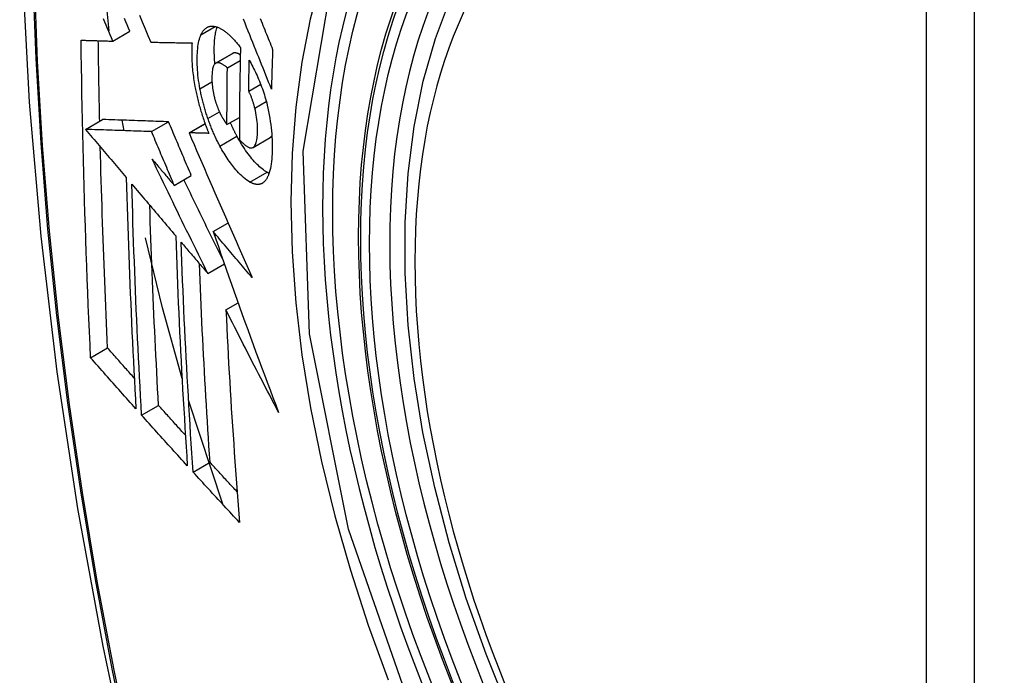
# Model space of a CAD drawing. Header units: inches. Extents: x 223.9 to 264.3, y 86 to 124.8.
# Tile 18 of 51: x 226.413 to 226.753, y 117.065 to 117.291. Entities that reach past the tile are written whole.
import ezdxf

# ---------------------------------------------------------------- set-up
doc = ezdxf.new("R2010")
doc.units = ezdxf.units.IN
doc.header["$MEASUREMENT"] = 0
doc.layers.add('Visible Edges(ANSI)', color=7, linetype='Continuous', lineweight=25)
doc.layers.add('Visible Tangent Edges(ANSI)', color=7, linetype='Continuous', lineweight=25)

msp = doc.modelspace()

# ---------------------------------------------------------------- linework, layer by layer
at = {"layer": 'Visible Edges(ANSI)'}
for p, q in [((226.44403, 117.28732), (226.44172, 117.30947)), ((226.44527, 117.28371), (226.45117, 117.28712)), ((226.45837, 117.28336), (226.45847, 117.28336)), ((226.4808, 117.27607), (226.48669, 117.27948)), ((226.48487, 117.27448), (226.4893, 117.27704)), ((226.49223, 117.26638), (226.49638, 117.26878)), ((226.48473, 117.25486), (226.48903, 117.25735)), ((226.43584, 117.25321), (226.44173, 117.25661)), ((226.44173, 117.25661), (226.44173, 117.25661)), ((226.44914, 117.25276), (226.44852, 117.25638)), ((226.45865, 117.25244), (226.46454, 117.25585)), ((226.47163, 117.25203), (226.47715, 117.25522)), ((226.43584, 117.25321), (226.43584, 117.25321)), ((226.47179, 117.25203), (226.47163, 117.25203)), ((226.49963, 117.25036), (226.49967, 117.25039)), ((226.49373, 117.24695), (226.49963, 117.25036)), ((226.46651, 117.23385), (226.4724, 117.23725)), ((226.47997, 117.21791), (226.48508, 117.22086)), ((226.47809, 117.20342), (226.48383, 117.20674)), ((226.48437, 117.19083), (226.48858, 117.19326)), ((226.4376, 117.17428), (226.44346, 117.17767)), ((226.48324, 117.12366), (226.47145, 117.15961)), ((226.45521, 117.15447), (226.46107, 117.15785)), ((226.47302, 117.13478), (226.47886, 117.13816))]:
    msp.add_line(p, q, dxfattribs=at)
at = {"layer": 'Visible Edges(ANSI)', "flags": 128}
for points in [[(226.46712, 117.68582), (226.45427, 117.64777), (226.44321, 117.60858), (226.43392, 117.56835), (226.42636, 117.52713), (226.42052, 117.48499), (226.41637, 117.44199), (226.4139, 117.3982), (226.41308, 117.35367), (226.41389, 117.30847), (226.41632, 117.26266), (226.42034, 117.21631), (226.42593, 117.16948), (226.43308, 117.12223), (226.44176, 117.07463), (226.45195, 117.02675), (226.46363, 116.97866)], [(226.58206, 117.05268), (226.57432, 117.07184), (226.56746, 117.09108), (226.56152, 117.11032), (226.55652, 117.12946), (226.55248, 117.14844), (226.54943, 117.16716), (226.54738, 117.18555), (226.54635, 117.20353), (226.54635, 117.22102), (226.54739, 117.23795), (226.54947, 117.25424), (226.5526, 117.26983), (226.55679, 117.28464), (226.56202, 117.29861), (226.56829, 117.31166), (226.57559, 117.32371), (226.5839, 117.33469), (226.5932, 117.34452), (226.60342, 117.35313), (226.6145, 117.36044)], [(226.44527, 117.28371), (226.44481, 117.28481), (226.44434, 117.28591), (226.44387, 117.28701), (226.44341, 117.28811), (226.44294, 117.28921), (226.44247, 117.29031), (226.44201, 117.29141)], [(226.45117, 117.28712), (226.4507, 117.28822), (226.45024, 117.28931), (226.44977, 117.29041), (226.44931, 117.29151)], [(226.45447, 117.29265), (226.45545, 117.29032), (226.45642, 117.28799), (226.4574, 117.28567), (226.45837, 117.28336)], [(226.50009, 117.26715), (226.4996, 117.26835), (226.49912, 117.26955), (226.49864, 117.27076), (226.49816, 117.27197), (226.49767, 117.27318), (226.49718, 117.2744), (226.49669, 117.27563), (226.49619, 117.27687), (226.4957, 117.27811), (226.49519, 117.27937), (226.49468, 117.28064), (226.49417, 117.28192), (226.49365, 117.28321), (226.49313, 117.28452), (226.4926, 117.28584), (226.49207, 117.28719), (226.49152, 117.28854), (226.49097, 117.28992), (226.49041, 117.29131)], [(226.49622, 117.29149), (226.49654, 117.29071), (226.49685, 117.28993), (226.49716, 117.28916), (226.49747, 117.28839), (226.49778, 117.28762), (226.49809, 117.28686), (226.4984, 117.2861), (226.49871, 117.28534), (226.49901, 117.28458), (226.49932, 117.28383), (226.49962, 117.28308), (226.49992, 117.28234), (226.50022, 117.28159), (226.50052, 117.28085)], [(226.47574, 117.28591), (226.47585, 117.28613), (226.47595, 117.28634), (226.47607, 117.28654), (226.47618, 117.28674), (226.4763, 117.28692), (226.47642, 117.2871), (226.47654, 117.28727), (226.47667, 117.28744), (226.4768, 117.28759), (226.47693, 117.28774), (226.47707, 117.28788), (226.47721, 117.288), (226.47735, 117.28813), (226.4775, 117.28824), (226.47765, 117.28834), (226.4778, 117.28844), (226.47796, 117.28852), (226.47812, 117.2886), (226.47828, 117.28867), (226.47844, 117.28872), (226.4786, 117.28877), (226.47877, 117.28882), (226.47894, 117.28885), (226.47911, 117.28887)], [(226.47911, 117.28887), (226.4793, 117.28889), (226.47948, 117.2889), (226.47967, 117.2889), (226.47985, 117.28889), (226.48004, 117.28888), (226.48023, 117.28885), (226.48042, 117.28882), (226.48062, 117.28878), (226.48081, 117.28874), (226.48101, 117.28868), (226.4812, 117.28862), (226.4814, 117.28855), (226.4816, 117.28848), (226.4818, 117.28839), (226.482, 117.2883), (226.48221, 117.28821), (226.48241, 117.2881), (226.48262, 117.28799), (226.48282, 117.28787), (226.48303, 117.28775), (226.48324, 117.28762), (226.48345, 117.28748), (226.48366, 117.28733), (226.48387, 117.28718)], [(226.48056, 117.27589), (226.4805, 117.27653), (226.48045, 117.27716), (226.48041, 117.27778), (226.48038, 117.27839), (226.48036, 117.279), (226.48034, 117.2796), (226.48033, 117.28019), (226.48033, 117.28078), (226.48033, 117.28136), (226.48035, 117.28192), (226.48036, 117.28248), (226.48039, 117.28302), (226.48042, 117.28356), (226.48046, 117.28408), (226.48051, 117.2846), (226.48057, 117.2851), (226.48063, 117.28559), (226.48071, 117.28607), (226.48079, 117.28652), (226.48088, 117.28697), (226.48098, 117.2874), (226.48109, 117.28781), (226.48121, 117.2882), (226.48133, 117.28858)], [(226.4754, 117.26728), (226.47523, 117.26824), (226.47507, 117.26919), (226.47493, 117.27013), (226.47481, 117.27106), (226.47471, 117.27198), (226.47462, 117.27289), (226.47455, 117.27378), (226.4745, 117.27466), (226.47446, 117.27553), (226.47444, 117.27638), (226.47443, 117.27722), (226.47444, 117.27803), (226.47446, 117.27883), (226.47449, 117.2796), (226.47454, 117.28036), (226.4746, 117.2811), (226.47468, 117.28181), (226.47478, 117.28249), (226.4749, 117.28314), (226.47503, 117.28376), (226.47518, 117.28435), (226.47535, 117.28491), (226.47553, 117.28543), (226.47574, 117.28591)], [(226.48387, 117.28718), (226.4841, 117.28701), (226.48433, 117.28684), (226.48456, 117.28665), (226.48479, 117.28647), (226.48502, 117.28627), (226.48525, 117.28607), (226.48548, 117.28587), (226.48571, 117.28565), (226.48594, 117.28544), (226.48617, 117.28521), (226.4864, 117.28498), (226.48663, 117.28475), (226.48686, 117.28451), (226.48709, 117.28426), (226.48732, 117.28401), (226.48755, 117.28375), (226.48778, 117.28349), (226.48801, 117.28322), (226.48824, 117.28294), (226.48847, 117.28266), (226.4887, 117.28238), (226.48893, 117.28209), (226.48916, 117.28179), (226.4894, 117.28149)], [(226.4343, 117.28403), (226.43475, 117.28402), (226.43521, 117.28401), (226.43566, 117.28399), (226.43611, 117.28398), (226.43656, 117.28396), (226.43702, 117.28395), (226.43747, 117.28394), (226.43793, 117.28392), (226.43839, 117.28391), (226.43884, 117.2839), (226.4393, 117.28388), (226.43976, 117.28387), (226.44022, 117.28386), (226.44068, 117.28384), (226.44114, 117.28383), (226.4416, 117.28382), (226.44206, 117.2838), (226.44252, 117.28379), (226.44298, 117.28378), (226.44344, 117.28376), (226.44389, 117.28375), (226.44435, 117.28374), (226.44481, 117.28372), (226.44527, 117.28371)], [(226.4376, 117.17428), (226.43739, 117.17881), (226.43719, 117.18334), (226.43699, 117.18788), (226.4368, 117.19242), (226.43661, 117.19696), (226.43643, 117.20151), (226.43626, 117.20606), (226.43609, 117.21062), (226.43592, 117.21518), (226.43577, 117.21974), (226.43562, 117.22431), (226.43547, 117.22888), (226.43534, 117.23345), (226.43521, 117.23803), (226.43508, 117.2426), (226.43497, 117.24718), (226.43486, 117.25177), (226.43476, 117.25636), (226.43466, 117.26095), (226.43458, 117.26555), (226.4345, 117.27016), (226.43443, 117.27478), (226.43436, 117.27941), (226.4343, 117.28403)], [(226.44073, 117.25604), (226.44071, 117.25719), (226.44068, 117.25835), (226.44066, 117.2595), (226.44063, 117.26066), (226.44061, 117.26182), (226.44058, 117.26298), (226.44056, 117.26413), (226.44054, 117.26529), (226.44052, 117.26645), (226.4405, 117.26761), (226.44047, 117.26877), (226.44045, 117.26993), (226.44043, 117.27109), (226.44041, 117.27224), (226.44039, 117.2734), (226.44038, 117.27456), (226.44036, 117.27572), (226.44034, 117.27689), (226.44032, 117.27805), (226.44031, 117.27921), (226.44029, 117.28037), (226.44027, 117.28153), (226.44026, 117.28269), (226.44024, 117.28386)], [(226.45847, 117.28336), (226.45905, 117.28335), (226.45964, 117.28333), (226.46022, 117.28332), (226.4608, 117.28331), (226.46139, 117.28329), (226.46198, 117.28328), (226.46256, 117.28327), (226.46315, 117.28325), (226.46374, 117.28324), (226.46433, 117.28323), (226.46493, 117.28321), (226.46552, 117.2832), (226.46611, 117.28319), (226.4667, 117.28318), (226.4673, 117.28316), (226.46789, 117.28315), (226.46849, 117.28314), (226.46908, 117.28313), (226.46968, 117.28312), (226.47027, 117.28311), (226.47087, 117.2831), (226.47146, 117.28309), (226.47206, 117.28308), (226.47266, 117.28307)], [(226.47266, 117.28307), (226.47262, 117.28252), (226.47259, 117.28197), (226.47256, 117.28141), (226.47254, 117.28085), (226.47253, 117.28027), (226.47253, 117.27969), (226.47253, 117.27909), (226.47254, 117.27849), (226.47255, 117.27788), (226.47257, 117.27726), (226.4726, 117.27664), (226.47264, 117.27601), (226.47268, 117.27537), (226.47273, 117.27473), (226.47279, 117.27408), (226.47286, 117.27342), (226.47293, 117.27276), (226.47301, 117.2721), (226.4731, 117.27143), (226.47319, 117.27076), (226.4733, 117.27008), (226.47341, 117.2694), (226.47353, 117.26872), (226.47365, 117.26803)], [(226.4894, 117.28149), (226.48937, 117.28016), (226.48934, 117.27883), (226.48931, 117.2775), (226.48928, 117.27617), (226.48925, 117.27484), (226.48923, 117.27351), (226.48921, 117.27218), (226.48918, 117.27086), (226.48916, 117.26953), (226.48914, 117.26821), (226.48913, 117.26688), (226.48911, 117.26556), (226.48909, 117.26424), (226.48908, 117.26291), (226.48907, 117.26159), (226.48906, 117.26027), (226.48905, 117.25895), (226.48904, 117.25763), (226.48903, 117.25631), (226.48902, 117.25499), (226.48902, 117.25367), (226.48901, 117.25236), (226.48901, 117.25104), (226.48901, 117.24973)], [(226.48682, 117.27954), (226.48681, 117.27953), (226.48681, 117.27953), (226.4868, 117.27953), (226.4868, 117.27953), (226.48679, 117.27953), (226.48679, 117.27952), (226.48678, 117.27952), (226.48678, 117.27952), (226.48677, 117.27952), (226.48677, 117.27951), (226.48676, 117.27951), (226.48676, 117.27951), (226.48675, 117.27951), (226.48674, 117.2795), (226.48674, 117.2795), (226.48673, 117.2795), (226.48673, 117.2795), (226.48672, 117.27949), (226.48672, 117.27949), (226.48671, 117.27949), (226.48671, 117.27948), (226.4867, 117.27948), (226.4867, 117.27948), (226.48669, 117.27948)], [(226.48934, 117.27896), (226.48922, 117.27903), (226.48911, 117.27909), (226.489, 117.27916), (226.48889, 117.27922), (226.48878, 117.27928), (226.48867, 117.27933), (226.48856, 117.27938), (226.48845, 117.27943), (226.48834, 117.27947), (226.48823, 117.27951), (226.48812, 117.27954), (226.48801, 117.27957), (226.48791, 117.2796), (226.4878, 117.27962), (226.4877, 117.27964), (226.48759, 117.27965), (226.48749, 117.27965), (226.48739, 117.27965), (226.48729, 117.27965), (226.48719, 117.27964), (226.4871, 117.27962), (226.487, 117.2796), (226.48691, 117.27957), (226.48682, 117.27954)], [(226.50052, 117.28085), (226.5005, 117.28028), (226.50048, 117.27971), (226.50046, 117.27914), (226.50044, 117.27857), (226.50042, 117.27799), (226.5004, 117.27742), (226.50038, 117.27685), (226.50036, 117.27628), (226.50034, 117.27571), (226.50032, 117.27514), (226.5003, 117.27457), (226.50029, 117.274), (226.50027, 117.27343), (226.50025, 117.27285), (226.50023, 117.27228), (226.50021, 117.27171), (226.5002, 117.27114), (226.50018, 117.27057), (226.50016, 117.27), (226.50015, 117.26943), (226.50013, 117.26886), (226.50012, 117.26829), (226.5001, 117.26772), (226.50009, 117.26715)], [(226.48092, 117.27613), (226.48072, 117.27602), (226.48053, 117.27587), (226.48036, 117.27566), (226.48021, 117.27542), (226.48008, 117.27514), (226.47996, 117.27482), (226.47986, 117.27447), (226.47977, 117.27409), (226.4797, 117.27368), (226.47964, 117.27325), (226.47959, 117.2728), (226.47956, 117.27233), (226.47954, 117.27185), (226.47953, 117.27135), (226.47952, 117.27084), (226.47953, 117.27031), (226.47955, 117.26977), (226.47958, 117.26922), (226.47962, 117.26865), (226.47967, 117.26808), (226.47974, 117.26749), (226.47983, 117.2669), (226.47993, 117.2663), (226.48005, 117.26569)], [(226.48487, 117.27448), (226.48469, 117.27463), (226.48452, 117.27477), (226.48434, 117.27491), (226.48417, 117.27505), (226.48399, 117.27518), (226.48381, 117.27531), (226.48364, 117.27543), (226.48346, 117.27554), (226.48329, 117.27565), (226.48312, 117.27574), (226.48295, 117.27584), (226.48278, 117.27592), (226.48261, 117.276), (226.48244, 117.27606), (226.48228, 117.27612), (226.48212, 117.27617), (226.48196, 117.2762), (226.4818, 117.27623), (226.48165, 117.27625), (226.4815, 117.27625), (226.48135, 117.27624), (226.4812, 117.27622), (226.48106, 117.27618), (226.48092, 117.27613)], [(226.48473, 117.25486), (226.48473, 117.25568), (226.48473, 117.25649), (226.48473, 117.25731), (226.48473, 117.25812), (226.48473, 117.25894), (226.48474, 117.25976), (226.48474, 117.26057), (226.48474, 117.26139), (226.48475, 117.2622), (226.48475, 117.26302), (226.48476, 117.26384), (226.48476, 117.26465), (226.48477, 117.26547), (226.48478, 117.26629), (226.48478, 117.26711), (226.48479, 117.26792), (226.4848, 117.26874), (226.48481, 117.26956), (226.48482, 117.27038), (226.48482, 117.2712), (226.48483, 117.27202), (226.48485, 117.27284), (226.48486, 117.27366), (226.48487, 117.27448)], [(226.49223, 117.26638), (226.49223, 117.26683), (226.49224, 117.26727), (226.49225, 117.26772), (226.49226, 117.26816), (226.49226, 117.26861), (226.49227, 117.26905), (226.49228, 117.2695), (226.49229, 117.26994), (226.4923, 117.27039), (226.49231, 117.27084), (226.49231, 117.27128), (226.49232, 117.27173), (226.49233, 117.27217), (226.49234, 117.27262), (226.49235, 117.27306), (226.49236, 117.27351), (226.49237, 117.27395), (226.49238, 117.2744), (226.49239, 117.27485), (226.4924, 117.27529), (226.49241, 117.27574), (226.49242, 117.27618), (226.49243, 117.27663), (226.49244, 117.27708)], [(226.49244, 117.27708), (226.49275, 117.27653), (226.49305, 117.27597), (226.49335, 117.2754), (226.49365, 117.27482), (226.49395, 117.27423), (226.49424, 117.27364), (226.49454, 117.27303), (226.49482, 117.27242), (226.49511, 117.2718), (226.49539, 117.27117), (226.49567, 117.27053), (226.49594, 117.26989), (226.4962, 117.26923), (226.49646, 117.26857), (226.49671, 117.2679), (226.49696, 117.26722), (226.4972, 117.26654), (226.49743, 117.26585), (226.49765, 117.26516), (226.49787, 117.26446), (226.49807, 117.26376), (226.49827, 117.26305), (226.49845, 117.26234), (226.49863, 117.26162)], [(226.47365, 117.26803), (226.47375, 117.26753), (226.47385, 117.26703), (226.47395, 117.26653), (226.47406, 117.26603), (226.47416, 117.26553), (226.47428, 117.26503), (226.47439, 117.26453), (226.47451, 117.26403), (226.47463, 117.26352), (226.47476, 117.26302), (226.47489, 117.26252), (226.47502, 117.26202), (226.47515, 117.26152), (226.47529, 117.26102), (226.47543, 117.26052), (226.47558, 117.26002), (226.47573, 117.25952), (226.47588, 117.25903), (226.47603, 117.25853), (226.47619, 117.25804), (226.47635, 117.25755), (226.47651, 117.25706), (226.47667, 117.25657), (226.47684, 117.25608)], [(226.47814, 117.25694), (226.478, 117.25736), (226.47786, 117.25778), (226.47772, 117.25821), (226.47758, 117.25863), (226.47745, 117.25906), (226.47731, 117.25949), (226.47718, 117.25992), (226.47706, 117.26035), (226.47693, 117.26078), (226.47681, 117.26121), (226.47669, 117.26165), (226.47657, 117.26208), (226.47646, 117.26251), (226.47635, 117.26295), (226.47624, 117.26338), (226.47614, 117.26382), (226.47603, 117.26425), (226.47593, 117.26468), (226.47584, 117.26512), (226.47574, 117.26555), (226.47565, 117.26598), (226.47557, 117.26641), (226.47548, 117.26685), (226.4754, 117.26728)], [(226.48005, 117.26569), (226.48009, 117.2655), (226.48013, 117.2653), (226.48018, 117.2651), (226.48022, 117.2649), (226.48027, 117.2647), (226.48032, 117.2645), (226.48037, 117.26431), (226.48042, 117.26411), (226.48047, 117.26391), (226.48052, 117.26371), (226.48058, 117.26352), (226.48063, 117.26332), (226.48069, 117.26312), (226.48075, 117.26293), (226.48081, 117.26273), (226.48087, 117.26254), (226.48093, 117.26234), (226.48099, 117.26215), (226.48106, 117.26196), (226.48112, 117.26177), (226.48119, 117.26158), (226.48126, 117.26139), (226.48133, 117.2612), (226.4814, 117.26102)], [(226.49435, 117.26055), (226.49428, 117.26081), (226.49421, 117.26107), (226.49414, 117.26133), (226.49407, 117.26159), (226.49399, 117.26186), (226.49392, 117.26212), (226.49384, 117.26238), (226.49376, 117.26264), (226.49368, 117.2629), (226.49359, 117.26316), (226.49351, 117.26341), (226.49342, 117.26367), (226.49333, 117.26392), (226.49324, 117.26416), (226.49315, 117.2644), (226.49305, 117.26464), (226.49296, 117.26488), (226.49286, 117.26511), (226.49276, 117.26534), (226.49266, 117.26556), (226.49255, 117.26577), (226.49244, 117.26598), (226.49234, 117.26618), (226.49223, 117.26638)], [(226.4814, 117.26102), (226.48146, 117.26085), (226.48153, 117.26068), (226.48159, 117.26052), (226.48166, 117.26035), (226.48173, 117.26019), (226.48179, 117.26002), (226.48186, 117.25986), (226.48193, 117.2597), (226.482, 117.25955), (226.48207, 117.25939), (226.48214, 117.25923), (226.48221, 117.25908), (226.48228, 117.25893), (226.48236, 117.25878), (226.48243, 117.25863), (226.4825, 117.25848), (226.48258, 117.25833), (226.48265, 117.25819), (226.48272, 117.25805), (226.4828, 117.2579), (226.48288, 117.25776), (226.48295, 117.25763), (226.48303, 117.25749), (226.48311, 117.25736)], [(226.49863, 117.26162), (226.49889, 117.26049), (226.49912, 117.25935), (226.49934, 117.25823), (226.49953, 117.2571), (226.49971, 117.25599), (226.49986, 117.25488), (226.49999, 117.25379), (226.50009, 117.25271), (226.50018, 117.25165), (226.50025, 117.2506), (226.5003, 117.24958), (226.50033, 117.24856), (226.50034, 117.24757), (226.50034, 117.2466), (226.50033, 117.24564), (226.5003, 117.2447), (226.50025, 117.24379), (226.50018, 117.24291), (226.50009, 117.24206), (226.49999, 117.24124), (226.49986, 117.24045), (226.49972, 117.2397), (226.49955, 117.239), (226.49936, 117.23833)], [(226.48311, 117.25736), (226.48317, 117.25724), (226.48324, 117.25713), (226.4833, 117.25702), (226.48337, 117.25691), (226.48344, 117.2568), (226.4835, 117.25669), (226.48357, 117.25658), (226.48364, 117.25647), (226.48371, 117.25636), (226.48377, 117.25626), (226.48384, 117.25615), (226.48391, 117.25604), (226.48398, 117.25594), (226.48405, 117.25583), (226.48411, 117.25573), (226.48418, 117.25563), (226.48425, 117.25553), (226.48432, 117.25543), (226.48439, 117.25533), (226.48446, 117.25523), (226.48452, 117.25514), (226.48459, 117.25505), (226.48466, 117.25495), (226.48473, 117.25486)], [(226.49378, 117.24698), (226.494, 117.24715), (226.4942, 117.24738), (226.49439, 117.24765), (226.49456, 117.24797), (226.49471, 117.24833), (226.49483, 117.24873), (226.49495, 117.24917), (226.49504, 117.24964), (226.49512, 117.25014), (226.49518, 117.25067), (226.49523, 117.25122), (226.49526, 117.25179), (226.49529, 117.25238), (226.4953, 117.25301), (226.4953, 117.25369), (226.49527, 117.2544), (226.49523, 117.25512), (226.49517, 117.25587), (226.49509, 117.25663), (226.49499, 117.2574), (226.49486, 117.25818), (226.49471, 117.25896), (226.49454, 117.25975), (226.49435, 117.26055)], [(226.46454, 117.25585), (226.46366, 117.25587), (226.46278, 117.2559), (226.46189, 117.25593), (226.46101, 117.25596), (226.46012, 117.25599), (226.45922, 117.25602), (226.45833, 117.25605), (226.45742, 117.25608), (226.45651, 117.25611), (226.4556, 117.25614), (226.45468, 117.25617), (226.45375, 117.25621), (226.45281, 117.25624), (226.45186, 117.25627), (226.45091, 117.2563), (226.44994, 117.25634), (226.44896, 117.25637), (226.44797, 117.2564), (226.44697, 117.25644), (226.44595, 117.25647), (226.44492, 117.25651), (226.44387, 117.25654), (226.44281, 117.25658), (226.44173, 117.25661)], [(226.4724, 117.23725), (226.47207, 117.23803), (226.47174, 117.2388), (226.47141, 117.23957), (226.47108, 117.24035), (226.47076, 117.24112), (226.47043, 117.2419), (226.4701, 117.24267), (226.46977, 117.24345), (226.46944, 117.24422), (226.46911, 117.245), (226.46879, 117.24577), (226.46846, 117.24655), (226.46813, 117.24733), (226.4678, 117.2481), (226.46748, 117.24888), (226.46715, 117.24965), (226.46682, 117.25043), (226.4665, 117.2512), (226.46617, 117.25197), (226.46584, 117.25275), (226.46552, 117.25352), (226.46519, 117.2543), (226.46487, 117.25507), (226.46454, 117.25585)], [(226.47684, 117.25608), (226.4769, 117.2559), (226.47697, 117.25572), (226.47703, 117.25554), (226.4771, 117.25536), (226.47716, 117.25518), (226.47723, 117.255), (226.47729, 117.25482), (226.47736, 117.25464), (226.47742, 117.25446), (226.47749, 117.25428), (226.47756, 117.25411), (226.47762, 117.25393), (226.47769, 117.25375), (226.47776, 117.25358), (226.47783, 117.2534), (226.4779, 117.25322), (226.47797, 117.25305), (226.47804, 117.25287), (226.47811, 117.2527), (226.47817, 117.25252), (226.47825, 117.25235), (226.47832, 117.25218), (226.47839, 117.252), (226.47846, 117.25183)], [(226.48229, 117.24745), (226.4821, 117.24781), (226.48191, 117.24817), (226.48172, 117.24854), (226.48153, 117.2489), (226.48135, 117.24928), (226.48116, 117.24965), (226.48098, 117.25003), (226.4808, 117.25041), (226.48062, 117.25079), (226.48044, 117.25118), (226.48027, 117.25157), (226.48009, 117.25196), (226.47992, 117.25236), (226.47975, 117.25276), (226.47958, 117.25316), (226.47941, 117.25357), (226.47925, 117.25398), (226.47909, 117.25439), (226.47892, 117.25481), (226.47876, 117.25523), (226.47861, 117.25565), (226.47845, 117.25608), (226.4783, 117.25651), (226.47814, 117.25694)], [(226.48819, 117.25086), (226.48809, 117.25104), (226.48799, 117.25123), (226.48789, 117.25142), (226.48779, 117.25161), (226.48769, 117.2518), (226.4876, 117.25198), (226.4875, 117.25218), (226.4874, 117.25237), (226.48731, 117.25256), (226.48721, 117.25275), (226.48711, 117.25295), (226.48702, 117.25314), (226.48692, 117.25334), (226.48683, 117.25353), (226.48674, 117.25373), (226.48664, 117.25393), (226.48655, 117.25413), (226.48646, 117.25433), (226.48637, 117.25453), (226.48627, 117.25473), (226.48618, 117.25494), (226.48609, 117.25514), (226.486, 117.25534), (226.48591, 117.25555)], [(226.45865, 117.25244), (226.45776, 117.25247), (226.45688, 117.2525), (226.456, 117.25253), (226.45511, 117.25256), (226.45422, 117.25259), (226.45333, 117.25262), (226.45243, 117.25265), (226.45153, 117.25268), (226.45062, 117.25271), (226.4497, 117.25274), (226.44878, 117.25277), (226.44785, 117.2528), (226.44691, 117.25284), (226.44597, 117.25287), (226.44501, 117.2529), (226.44404, 117.25293), (226.44306, 117.25297), (226.44207, 117.253), (226.44107, 117.25303), (226.44005, 117.25307), (226.43902, 117.2531), (226.43798, 117.25314), (226.43692, 117.25318), (226.43584, 117.25321)], [(226.43584, 117.25321), (226.43643, 117.25252), (226.43701, 117.25183), (226.4376, 117.25113), (226.43818, 117.25044), (226.43877, 117.24975), (226.43935, 117.24905), (226.43994, 117.24836), (226.44053, 117.24767), (226.44111, 117.24697), (226.4417, 117.24628), (226.44229, 117.24558), (226.44288, 117.24489), (226.44346, 117.24419), (226.44405, 117.2435), (226.44464, 117.2428), (226.44523, 117.24211), (226.44581, 117.24141), (226.4464, 117.24072), (226.44699, 117.24002), (226.44758, 117.23933), (226.44816, 117.23864), (226.44875, 117.23794), (226.44934, 117.23725), (226.44992, 117.23655)], [(226.46651, 117.23385), (226.46618, 117.23462), (226.46585, 117.2354), (226.46552, 117.23617), (226.46519, 117.23695), (226.46486, 117.23772), (226.46453, 117.2385), (226.4642, 117.23927), (226.46388, 117.24005), (226.46355, 117.24082), (226.46322, 117.2416), (226.46289, 117.24237), (226.46256, 117.24315), (226.46224, 117.24392), (226.46191, 117.2447), (226.46158, 117.24547), (226.46125, 117.24625), (226.46093, 117.24702), (226.4606, 117.2478), (226.46027, 117.24857), (226.45995, 117.24935), (226.45962, 117.25012), (226.4593, 117.25089), (226.45897, 117.25167), (226.45865, 117.25244)], [(226.47163, 117.25203), (226.4725, 117.24999), (226.47337, 117.24794), (226.47425, 117.24588), (226.47514, 117.24382), (226.47603, 117.24175), (226.47692, 117.23968), (226.47782, 117.2376), (226.47872, 117.23551), (226.47962, 117.23342), (226.48052, 117.23133), (226.48143, 117.22924), (226.48234, 117.22714), (226.48326, 117.22504), (226.48417, 117.22294), (226.48509, 117.22084), (226.48601, 117.21875), (226.48693, 117.21665), (226.48785, 117.21455), (226.48878, 117.21245), (226.4897, 117.21036), (226.49063, 117.20827), (226.49155, 117.20619), (226.49248, 117.2041), (226.49341, 117.20203)], [(226.47846, 117.25183), (226.47818, 117.25184), (226.4779, 117.25185), (226.47762, 117.25185), (226.47734, 117.25186), (226.47706, 117.25187), (226.47678, 117.25188), (226.47651, 117.25189), (226.47623, 117.25189), (226.47595, 117.2519), (226.47567, 117.25191), (226.47539, 117.25192), (226.47511, 117.25193), (226.47484, 117.25194), (226.47456, 117.25194), (226.47428, 117.25195), (226.474, 117.25196), (226.47372, 117.25197), (226.47345, 117.25198), (226.47317, 117.25198), (226.47289, 117.25199), (226.47262, 117.252), (226.47234, 117.25201), (226.47206, 117.25202), (226.47179, 117.25203)], [(226.49857, 117.23838), (226.49815, 117.23862), (226.49773, 117.23889), (226.4973, 117.2392), (226.49687, 117.23953), (226.49644, 117.23988), (226.49601, 117.24027), (226.49557, 117.24068), (226.49513, 117.24111), (226.49469, 117.24157), (226.49425, 117.24205), (226.49381, 117.24255), (226.49336, 117.24307), (226.49292, 117.24361), (226.49248, 117.24416), (226.49205, 117.24474), (226.49161, 117.24533), (226.49118, 117.24595), (226.49074, 117.24659), (226.49031, 117.24725), (226.48988, 117.24793), (226.48945, 117.24863), (226.48902, 117.24935), (226.4886, 117.25009), (226.48819, 117.25086)], [(226.49967, 117.25039), (226.4997, 117.2504), (226.49972, 117.25042), (226.49975, 117.25044), (226.49978, 117.25046), (226.4998, 117.25048), (226.49982, 117.2505), (226.49985, 117.25052), (226.49987, 117.25054), (226.4999, 117.25056), (226.49992, 117.25058), (226.49994, 117.2506), (226.49997, 117.25063), (226.49999, 117.25065), (226.50001, 117.25068), (226.50003, 117.2507), (226.50006, 117.25073), (226.50008, 117.25075), (226.5001, 117.25078), (226.50012, 117.25081), (226.50014, 117.25084), (226.50017, 117.25087), (226.50019, 117.2509), (226.50021, 117.25093), (226.50023, 117.25096)], [(226.44346, 117.17767), (226.44333, 117.18054), (226.4432, 117.18342), (226.44307, 117.1863), (226.44295, 117.18918), (226.44282, 117.19207), (226.4427, 117.19495), (226.44258, 117.19783), (226.44247, 117.20072), (226.44235, 117.20361), (226.44224, 117.2065), (226.44213, 117.20939), (226.44203, 117.21228), (226.44192, 117.21518), (226.44182, 117.21807), (226.44172, 117.22097), (226.44162, 117.22387), (226.44153, 117.22678), (226.44144, 117.22968), (226.44135, 117.23259), (226.44126, 117.2355), (226.44118, 117.23842), (226.4411, 117.24133), (226.44102, 117.24425), (226.44094, 117.24717)], [(226.49267, 117.23497), (226.49212, 117.2353), (226.49156, 117.23568), (226.49099, 117.23611), (226.49042, 117.23659), (226.48984, 117.23711), (226.48928, 117.23766), (226.48875, 117.23821), (226.48825, 117.23876), (226.48779, 117.23928), (226.48738, 117.23976), (226.48701, 117.24022), (226.48664, 117.24069), (226.48627, 117.24117), (226.4859, 117.24167), (226.48553, 117.24218), (226.48517, 117.2427), (226.4848, 117.24325), (226.48444, 117.2438), (226.48407, 117.24437), (226.48371, 117.24496), (226.48335, 117.24556), (226.483, 117.24617), (226.48264, 117.2468), (226.48229, 117.24745)], [(226.48901, 117.24973), (226.48922, 117.24949), (226.48944, 117.24926), (226.48965, 117.24904), (226.48986, 117.24882), (226.49008, 117.24861), (226.49029, 117.2484), (226.4905, 117.24821), (226.49071, 117.24802), (226.49092, 117.24785), (226.49113, 117.24768), (226.49134, 117.24753), (226.49155, 117.24738), (226.49175, 117.24725), (226.49196, 117.24714), (226.49216, 117.24703), (226.49236, 117.24695), (226.49255, 117.24688), (226.49274, 117.24683), (226.49293, 117.2468), (226.49311, 117.24679), (226.49328, 117.2468), (226.49345, 117.24684), (226.49362, 117.2469), (226.49378, 117.24698)], [(226.47809, 117.20342), (226.47728, 117.20507), (226.47646, 117.20671), (226.47565, 117.20836), (226.47484, 117.21001), (226.47403, 117.21166), (226.47322, 117.21331), (226.47241, 117.21496), (226.4716, 117.21661), (226.47079, 117.21827), (226.46998, 117.21992), (226.46917, 117.22157), (226.46837, 117.22323), (226.46757, 117.22488), (226.46676, 117.22653), (226.46596, 117.22818), (226.46516, 117.22983), (226.46436, 117.23148), (226.46357, 117.23313), (226.46277, 117.23477), (226.46198, 117.23642), (226.46119, 117.23806), (226.4604, 117.2397), (226.45962, 117.24133), (226.45883, 117.24297)], [(226.45883, 117.24297), (226.45915, 117.24259), (226.45947, 117.24221), (226.45979, 117.24183), (226.46011, 117.24145), (226.46043, 117.24107), (226.46075, 117.24069), (226.46107, 117.24031), (226.46139, 117.23993), (226.46171, 117.23955), (226.46203, 117.23917), (226.46235, 117.23879), (226.46267, 117.23841), (226.46299, 117.23803), (226.46331, 117.23765), (226.46363, 117.23727), (226.46395, 117.23689), (226.46427, 117.23651), (226.46459, 117.23613), (226.46491, 117.23575), (226.46523, 117.23537), (226.46555, 117.23499), (226.46587, 117.23461), (226.46619, 117.23423), (226.46651, 117.23385)], [(226.49936, 117.23833), (226.49929, 117.23809), (226.49921, 117.23785), (226.49913, 117.23762), (226.49904, 117.2374), (226.49895, 117.23719), (226.49886, 117.23698), (226.49877, 117.23678), (226.49867, 117.23658), (226.49857, 117.23639), (226.49847, 117.23621), (226.49837, 117.23604), (226.49826, 117.23587), (226.49815, 117.23571), (226.49803, 117.23556), (226.49791, 117.23542), (226.49779, 117.23528), (226.49767, 117.23516), (226.49754, 117.23504), (226.49742, 117.23492), (226.49729, 117.23482), (226.49715, 117.23472), (226.49702, 117.23464), (226.49688, 117.23456), (226.49674, 117.23449)], [(226.49927, 117.23803), (226.49924, 117.23804), (226.49921, 117.23806), (226.49918, 117.23807), (226.49915, 117.23808), (226.49913, 117.2381), (226.4991, 117.23811), (226.49907, 117.23812), (226.49904, 117.23814), (226.49901, 117.23815), (226.49898, 117.23816), (226.49895, 117.23818), (226.49892, 117.23819), (226.49889, 117.23821), (226.49886, 117.23822), (226.49883, 117.23824), (226.4988, 117.23825), (226.49878, 117.23827), (226.49875, 117.23828), (226.49872, 117.2383), (226.49869, 117.23831), (226.49866, 117.23833), (226.49863, 117.23834), (226.4986, 117.23836), (226.49857, 117.23838)], [(226.44992, 117.23655), (226.45001, 117.2332), (226.45011, 117.22985), (226.45021, 117.2265), (226.45031, 117.22315), (226.45042, 117.21981), (226.45054, 117.21646), (226.45065, 117.21312), (226.45078, 117.20978), (226.4509, 117.20644), (226.45103, 117.2031), (226.45117, 117.19977), (226.4513, 117.19644), (226.45144, 117.19311), (226.45159, 117.18979), (226.45174, 117.18647), (226.45189, 117.18315), (226.45205, 117.17983), (226.45221, 117.17651), (226.45237, 117.1732), (226.45254, 117.16989), (226.45271, 117.16659), (226.45288, 117.16328), (226.45305, 117.15998), (226.45323, 117.15668)], [(226.45183, 117.2343), (226.45246, 117.23356), (226.45309, 117.23281), (226.45372, 117.23207), (226.45435, 117.23133), (226.45498, 117.23058), (226.45561, 117.22984), (226.45624, 117.22909), (226.45688, 117.22835), (226.45751, 117.2276), (226.45814, 117.22686), (226.45877, 117.22611), (226.45941, 117.22537), (226.46004, 117.22462), (226.46067, 117.22388), (226.46131, 117.22313), (226.46194, 117.22238), (226.46257, 117.22164), (226.46321, 117.22089), (226.46384, 117.22015), (226.46447, 117.2194), (226.46511, 117.21866), (226.46574, 117.21791), (226.46637, 117.21717), (226.467, 117.21643)], [(226.45521, 117.15447), (226.45503, 117.15776), (226.45485, 117.16106), (226.45468, 117.16436), (226.4545, 117.16766), (226.45433, 117.17097), (226.45417, 117.17428), (226.45401, 117.17759), (226.45385, 117.1809), (226.45369, 117.18422), (226.45354, 117.18754), (226.45339, 117.19086), (226.45324, 117.19418), (226.4531, 117.19751), (226.45297, 117.20084), (226.45283, 117.20418), (226.45271, 117.20751), (226.45258, 117.21085), (226.45246, 117.2142), (226.45234, 117.21754), (226.45223, 117.22089), (226.45213, 117.22424), (226.45202, 117.22759), (226.45193, 117.23094), (226.45183, 117.2343)], [(226.48338, 117.20802), (226.48281, 117.20917), (226.48224, 117.21032), (226.48168, 117.21147), (226.48111, 117.21263), (226.48054, 117.21378), (226.47997, 117.21494), (226.4794, 117.2161), (226.47884, 117.21725), (226.47827, 117.21841), (226.4777, 117.21957), (226.47714, 117.22073), (226.47657, 117.22188), (226.47601, 117.22304), (226.47544, 117.2242), (226.47488, 117.22536), (226.47431, 117.22652), (226.47375, 117.22767), (226.47319, 117.22883), (226.47263, 117.22999), (226.47207, 117.23114), (226.47151, 117.2323), (226.47095, 117.23346), (226.47039, 117.23461), (226.46983, 117.23577)], [(226.49674, 117.23449), (226.49659, 117.23442), (226.49644, 117.23436), (226.49628, 117.23431), (226.49613, 117.23427), (226.49597, 117.23423), (226.49581, 117.23421), (226.49565, 117.23419), (226.49549, 117.23418), (226.49533, 117.23417), (226.49516, 117.23418), (226.49499, 117.23419), (226.49482, 117.23421), (226.49465, 117.23423), (226.49448, 117.23427), (226.49431, 117.23431), (226.49413, 117.23435), (226.49395, 117.23441), (226.49377, 117.23447), (226.49359, 117.23454), (226.49341, 117.23461), (226.49323, 117.23469), (226.49304, 117.23478), (226.49286, 117.23487), (226.49267, 117.23497)], [(226.46107, 117.15785), (226.46091, 117.16071), (226.46076, 117.16357), (226.4606, 117.16643), (226.46045, 117.16929), (226.46031, 117.17216), (226.46016, 117.17503), (226.46002, 117.1779), (226.45988, 117.18077), (226.45974, 117.18364), (226.45961, 117.18652), (226.45948, 117.1894), (226.45935, 117.19228), (226.45922, 117.19516), (226.4591, 117.19804), (226.45898, 117.20093), (226.45886, 117.20382), (226.45875, 117.20671), (226.45863, 117.2096), (226.45853, 117.2125), (226.45842, 117.21539), (226.45832, 117.21829), (226.45822, 117.22119), (226.45812, 117.22409), (226.45803, 117.22699)], [(226.467, 117.21643), (226.46712, 117.21309), (226.46723, 117.20975), (226.46736, 117.20642), (226.46749, 117.20309), (226.46762, 117.19976), (226.46776, 117.19644), (226.4679, 117.19311), (226.46805, 117.18979), (226.46821, 117.18647), (226.46836, 117.18315), (226.46853, 117.17983), (226.4687, 117.17652), (226.46887, 117.1732), (226.46905, 117.16989), (226.46923, 117.16659), (226.46941, 117.16328), (226.4696, 117.15998), (226.46979, 117.15668), (226.46999, 117.15339), (226.47019, 117.15009), (226.47039, 117.14681), (226.4706, 117.14352), (226.47081, 117.14024), (226.47102, 117.13697)], [(226.49341, 117.20203), (226.49285, 117.20269), (226.49228, 117.20335), (226.49172, 117.20401), (226.49116, 117.20467), (226.4906, 117.20533), (226.49004, 117.206), (226.48948, 117.20666), (226.48892, 117.20732), (226.48836, 117.20798), (226.4878, 117.20865), (226.48724, 117.20931), (226.48667, 117.20997), (226.48611, 117.21064), (226.48555, 117.2113), (226.48499, 117.21196), (226.48443, 117.21262), (226.48387, 117.21329), (226.48331, 117.21395), (226.48275, 117.21461), (226.4822, 117.21527), (226.48164, 117.21593), (226.48108, 117.21659), (226.48052, 117.21725), (226.47997, 117.21791)], [(226.47997, 117.21791), (226.48086, 117.21531), (226.48175, 117.21271), (226.48265, 117.21011), (226.48356, 117.20751), (226.48447, 117.20491), (226.48538, 117.2023), (226.4863, 117.1997), (226.48722, 117.19709), (226.48815, 117.19449), (226.48908, 117.19188), (226.49001, 117.18927), (226.49095, 117.18666), (226.49189, 117.18406), (226.49284, 117.18145), (226.49379, 117.17884), (226.49475, 117.17624), (226.49571, 117.17363), (226.49668, 117.17103), (226.49765, 117.16843), (226.49863, 117.16582), (226.49961, 117.16322), (226.5006, 117.16062), (226.50159, 117.15802), (226.50259, 117.15543)], [(226.46919, 117.16718), (226.46246, 117.1915), (226.45656, 117.21571)], [(226.47302, 117.13478), (226.4728, 117.13807), (226.47258, 117.14135), (226.47237, 117.14464), (226.47216, 117.14793), (226.47196, 117.15122), (226.47176, 117.15452), (226.47156, 117.15782), (226.47137, 117.16112), (226.47118, 117.16443), (226.47099, 117.16773), (226.47081, 117.17104), (226.47063, 117.17435), (226.47046, 117.17766), (226.4703, 117.18097), (226.47013, 117.18428), (226.46998, 117.18759), (226.46982, 117.19091), (226.46968, 117.19422), (226.46953, 117.19754), (226.4694, 117.20087), (226.46927, 117.20419), (226.46914, 117.20752), (226.46902, 117.21086), (226.4689, 117.21419)], [(226.4689, 117.21419), (226.46929, 117.21375), (226.46967, 117.2133), (226.47005, 117.21285), (226.47043, 117.2124), (226.47081, 117.21195), (226.4712, 117.2115), (226.47158, 117.21105), (226.47196, 117.2106), (226.47234, 117.21016), (226.47273, 117.20971), (226.47311, 117.20926), (226.47349, 117.20881), (226.47388, 117.20836), (226.47426, 117.20791), (226.47464, 117.20746), (226.47502, 117.20701), (226.47541, 117.20656), (226.47579, 117.20611), (226.47617, 117.20567), (226.47656, 117.20522), (226.47694, 117.20477), (226.47732, 117.20432), (226.47771, 117.20387), (226.47809, 117.20342)], [(226.47886, 117.13816), (226.47867, 117.14099), (226.47849, 117.14383), (226.4783, 117.14667), (226.47812, 117.14951), (226.47795, 117.15236), (226.47777, 117.15521), (226.4776, 117.15806), (226.47743, 117.16091), (226.47727, 117.16377), (226.4771, 117.16663), (226.47694, 117.16949), (226.47679, 117.17235), (226.47663, 117.17522), (226.47648, 117.17809), (226.47634, 117.18095), (226.47619, 117.18382), (226.47605, 117.1867), (226.47592, 117.18957), (226.47578, 117.19244), (226.47565, 117.19532), (226.47553, 117.1982), (226.47541, 117.20107), (226.47529, 117.20395), (226.47518, 117.20683)], [(226.50259, 117.15543), (226.50181, 117.1569), (226.50104, 117.15837), (226.50026, 117.15984), (226.49949, 117.16132), (226.49872, 117.16279), (226.49795, 117.16427), (226.49718, 117.16574), (226.49641, 117.16722), (226.49565, 117.1687), (226.49488, 117.17017), (226.49412, 117.17165), (226.49336, 117.17313), (226.4926, 117.17461), (226.49185, 117.17608), (226.49109, 117.17756), (226.49034, 117.17904), (226.48959, 117.18052), (226.48883, 117.18199), (226.48809, 117.18347), (226.48734, 117.18494), (226.4866, 117.18641), (226.48585, 117.18788), (226.48511, 117.18936), (226.48437, 117.19083)], [(226.48437, 117.19083), (226.48452, 117.18772), (226.48466, 117.18461), (226.48482, 117.18151), (226.48498, 117.17841), (226.48514, 117.17531), (226.48531, 117.17222), (226.48548, 117.16913), (226.48566, 117.16604), (226.48585, 117.16296), (226.48603, 117.15989), (226.48623, 117.15681), (226.48642, 117.15374), (226.48662, 117.15068), (226.48683, 117.14762), (226.48704, 117.14457), (226.48725, 117.14153), (226.48746, 117.13849), (226.48768, 117.13546), (226.4879, 117.13243), (226.48813, 117.12941), (226.48836, 117.1264), (226.48859, 117.1234), (226.48882, 117.1204), (226.48905, 117.11741)], [(226.45267, 117.16726), (226.45229, 117.1677), (226.4519, 117.16813), (226.45152, 117.16856), (226.45113, 117.169), (226.45075, 117.16943), (226.45036, 117.16986), (226.44998, 117.1703), (226.44959, 117.17073), (226.44921, 117.17117), (226.44882, 117.1716), (226.44844, 117.17203), (226.44806, 117.17247), (226.44767, 117.1729), (226.44729, 117.17333), (226.4469, 117.17377), (226.44652, 117.1742), (226.44614, 117.17463), (226.44575, 117.17507), (226.44537, 117.1755), (226.44499, 117.17593), (226.44461, 117.17637), (226.44422, 117.1768), (226.44384, 117.17723), (226.44346, 117.17767)], [(226.45323, 117.15668), (226.45258, 117.15741), (226.45192, 117.15815), (226.45127, 117.15888), (226.45062, 117.15961), (226.44996, 117.16034), (226.44931, 117.16108), (226.44866, 117.16181), (226.448, 117.16254), (226.44735, 117.16328), (226.4467, 117.16401), (226.44605, 117.16474), (226.44539, 117.16548), (226.44474, 117.16621), (226.44409, 117.16695), (226.44344, 117.16768), (226.44279, 117.16841), (226.44214, 117.16915), (226.44149, 117.16988), (226.44084, 117.17062), (226.44019, 117.17135), (226.43954, 117.17208), (226.43889, 117.17282), (226.43825, 117.17355), (226.4376, 117.17428)], [(226.47035, 117.14753), (226.46996, 117.14796), (226.46957, 117.14839), (226.46918, 117.14882), (226.4688, 117.14925), (226.46841, 117.14968), (226.46802, 117.15011), (226.46763, 117.15054), (226.46724, 117.15097), (226.46686, 117.1514), (226.46647, 117.15183), (226.46608, 117.15226), (226.4657, 117.15269), (226.46531, 117.15312), (226.46492, 117.15355), (226.46454, 117.15398), (226.46415, 117.15441), (226.46376, 117.15484), (226.46338, 117.15527), (226.46299, 117.1557), (226.46261, 117.15613), (226.46222, 117.15656), (226.46184, 117.15699), (226.46145, 117.15742), (226.46107, 117.15785)], [(226.47102, 117.13697), (226.47036, 117.13769), (226.4697, 117.13842), (226.46904, 117.13915), (226.46838, 117.13988), (226.46771, 117.14061), (226.46705, 117.14134), (226.46639, 117.14206), (226.46573, 117.14279), (226.46507, 117.14352), (226.46441, 117.14425), (226.46375, 117.14498), (226.46309, 117.14571), (226.46243, 117.14644), (226.46177, 117.14717), (226.46111, 117.1479), (226.46046, 117.14863), (226.4598, 117.14936), (226.45914, 117.15009), (226.45849, 117.15082), (226.45783, 117.15155), (226.45718, 117.15228), (226.45652, 117.15301), (226.45587, 117.15374), (226.45521, 117.15447)], [(226.48824, 117.12794), (226.48785, 117.12837), (226.48745, 117.12879), (226.48706, 117.12922), (226.48667, 117.12964), (226.48628, 117.13007), (226.48588, 117.1305), (226.48549, 117.13092), (226.4851, 117.13135), (226.48471, 117.13177), (226.48432, 117.1322), (226.48392, 117.13262), (226.48353, 117.13305), (226.48314, 117.13348), (226.48275, 117.1339), (226.48236, 117.13433), (226.48197, 117.13475), (226.48158, 117.13518), (226.48119, 117.13561), (226.4808, 117.13603), (226.48041, 117.13646), (226.48002, 117.13688), (226.47964, 117.13731), (226.47925, 117.13773), (226.47886, 117.13816)], [(226.48905, 117.11741), (226.48838, 117.11814), (226.48771, 117.11886), (226.48703, 117.11958), (226.48636, 117.1203), (226.48569, 117.12103), (226.48502, 117.12175), (226.48435, 117.12247), (226.48368, 117.1232), (226.48301, 117.12392), (226.48234, 117.12464), (226.48167, 117.12537), (226.481, 117.12609), (226.48033, 117.12682), (226.47966, 117.12754), (226.47899, 117.12827), (226.47833, 117.12899), (226.47766, 117.12972), (226.47699, 117.13044), (226.47633, 117.13116), (226.47567, 117.13189), (226.475, 117.13261), (226.47434, 117.13334), (226.47368, 117.13406), (226.47302, 117.13478)]]:
    msp.add_lwpolyline(points, dxfattribs=at)
at = {"layer": 'Visible Edges(ANSI)'}
msp.add_ellipse((226.76021, 117.08315), major_axis=(-0.15994, 0.27703), ratio=0.57735, dxfattribs=at)
msp.add_ellipse((226.76369, 117.08516), major_axis=(0.15748, -0.27276), ratio=0.57735, start_param=2.363977, end_param=7.060801, dxfattribs=at)
at = {"layer": 'Visible Tangent Edges(ANSI)'}
for p, q in [((226.72646, 117.34779), (226.72646, 116.86312)), ((226.74316, 116.86312), (226.74316, 117.34779)), ((226.47574, 117.28591), (226.48069, 117.28877)), ((226.48092, 117.27613), (226.48682, 117.27954)), ((226.4754, 117.26728), (226.47955, 117.26968)), ((226.49435, 117.26055), (226.49832, 117.26284)), ((226.47814, 117.25694), (226.48214, 117.25925)), ((226.43584, 117.25321), (226.44173, 117.25661)), ((226.47179, 117.25203), (226.47718, 117.25514)), ((226.48229, 117.24745), (226.48819, 117.25086)), ((226.49378, 117.24698), (226.49967, 117.25039)), ((226.49267, 117.23497), (226.49857, 117.23838)), ((226.49674, 117.23449), (226.49716, 117.23473))]:
    msp.add_line(p, q, dxfattribs=at)
at = {"layer": 'Visible Tangent Edges(ANSI)', "flags": 128}
for points in [[(226.46625, 117.64208), (226.45849, 117.61964), (226.45136, 117.59654), (226.44489, 117.5728), (226.43909, 117.54845), (226.43395, 117.52351), (226.42949, 117.49801), (226.42572, 117.472), (226.42264, 117.44548), (226.42024, 117.41851), (226.41854, 117.39112), (226.41753, 117.36334), (226.4172, 117.33517), (226.41756, 117.30662), (226.4186, 117.27769), (226.42033, 117.2484), (226.42274, 117.21878), (226.42583, 117.18887), (226.4296, 117.15871), (226.43405, 117.1283), (226.43916, 117.09765), (226.44494, 117.0668), (226.45139, 117.03576)], [(226.45214, 117.03538), (226.44568, 117.06635), (226.43988, 117.09714), (226.43475, 117.12774), (226.43029, 117.15809), (226.42651, 117.1882), (226.4234, 117.21805), (226.42098, 117.24761), (226.41924, 117.27684), (226.41819, 117.30571), (226.41783, 117.3342), (226.41816, 117.36229), (226.41918, 117.38999), (226.42089, 117.41729), (226.42329, 117.44417), (226.42639, 117.47058), (226.43018, 117.49649), (226.43465, 117.52187), (226.43981, 117.54669), (226.44563, 117.57091), (226.45212, 117.59452), (226.45925, 117.61749), (226.46703, 117.6398)], [(226.55081, 117.04595), (226.52668, 117.11502), (226.51323, 117.18261), (226.51108, 117.24568), (226.52034, 117.3011), (226.54062, 117.34656), (226.57089, 117.37977), (226.60983, 117.39923), (226.6558, 117.40421), (226.70646, 117.39444), (226.75958, 117.37039)], [(226.5655, 117.38089), (226.55647, 117.37291), (226.54812, 117.36394), (226.54046, 117.35402), (226.53352, 117.34317), (226.52734, 117.33143), (226.52193, 117.31883), (226.51732, 117.30542), (226.51354, 117.29128), (226.51059, 117.27644), (226.50848, 117.26094), (226.50721, 117.24483), (226.50678, 117.22815), (226.50721, 117.21094), (226.5085, 117.19329), (226.51063, 117.17529), (226.51359, 117.15698), (226.51738, 117.13843), (226.52198, 117.1197), (226.52737, 117.10084), (226.53355, 117.08191), (226.54049, 117.06299)]]:
    msp.add_lwpolyline(points, dxfattribs=at)
at = {"layer": 'Visible Tangent Edges(ANSI)'}
for centre, major_axis, start_param, end_param in [((226.7627, 117.08459), (-0.17318, 0.29996), 5.05527, 10.652693), ((226.76265, 117.08456), (-0.15059, 0.26083), 5.66855, 8.468616)]:
    msp.add_ellipse(centre, major_axis=major_axis, ratio=0.57735, start_param=start_param, end_param=end_param, dxfattribs=at)
for centre, major_axis in [((226.76329, 117.08493), (0.17111, -0.29637)), ((226.76031, 117.08321), (-0.1627, 0.2818)), ((226.76021, 117.08315), (0.1621, -0.28076))]:
    msp.add_ellipse(centre, major_axis=major_axis, ratio=0.57735, dxfattribs=at)

doc.saveas('drawing.dxf')
